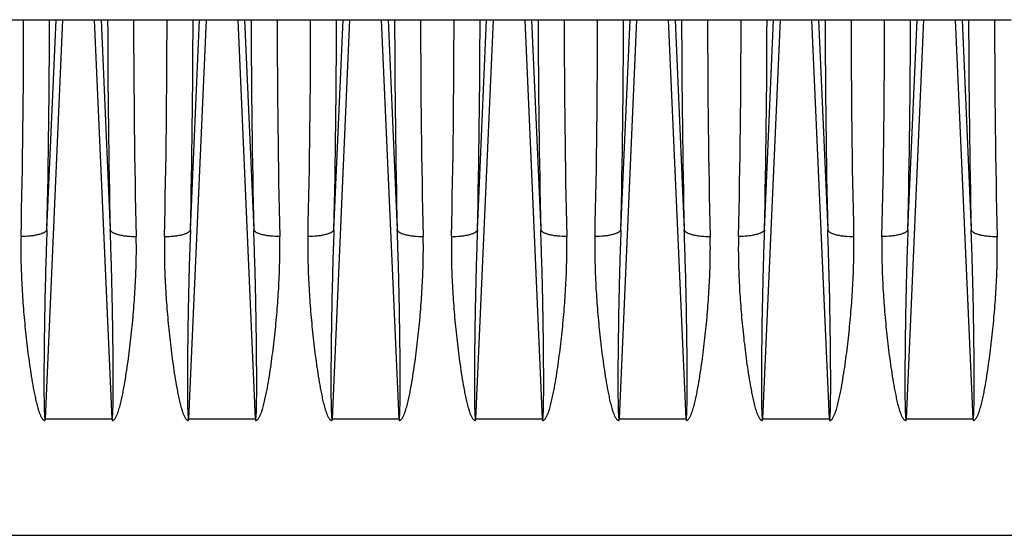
# Model space of a CAD drawing. Extents: x -1680 to 1181, y 8 to 1739.
# Tile 28 of 73: x -828 to -677, y 959 to 1038. Entities that reach past the tile are written whole.
import ezdxf

# ---------------------------------------------------------------- set-up
doc = ezdxf.new("R2010")
doc.units = 0
doc.header["$LTSCALE"] = 65.395
doc.layers.add('SG48_1', color=7, linetype='CONTINUOUS')

msp = doc.modelspace()

# ---------------------------------------------------------------- linework, layer by layer
at = {"layer": 'SG48_1', "color": 6, "linetype": 'CONTINUOUS'}
msp.add_line((-871.33, 1037.55), (-676.33, 1037.55), dxfattribs=at)
at = {"layer": 'SG48_1', "color": 9, "linetype": 'CONTINUOUS'}
for p, q in [((-821.78, 1037.55), (-824.46, 976.38)), ((-824.18, 1005.35), (-822.77, 1037.55)), ((-814.2, 976.38), (-816.89, 1037.55)), ((-815.89, 1037.55), (-814.48, 1005.35)), ((-799.78, 1037.55), (-802.46, 976.38)), ((-802.18, 1005.35), (-800.77, 1037.55)), ((-792.2, 976.38), (-794.89, 1037.55)), ((-793.89, 1037.55), (-792.48, 1005.35)), ((-777.78, 1037.55), (-780.46, 976.38)), ((-780.18, 1005.35), (-778.77, 1037.55)), ((-770.2, 976.38), (-772.89, 1037.55)), ((-771.89, 1037.55), (-770.48, 1005.35)), ((-755.78, 1037.55), (-758.46, 976.38)), ((-758.18, 1005.35), (-756.77, 1037.55)), ((-748.2, 976.38), (-750.89, 1037.55)), ((-749.89, 1037.55), (-748.48, 1005.35)), ((-733.78, 1037.55), (-736.46, 976.38)), ((-736.18, 1005.35), (-734.77, 1037.55)), ((-726.2, 976.38), (-728.89, 1037.55)), ((-727.89, 1037.55), (-726.48, 1005.35)), ((-711.78, 1037.55), (-714.46, 976.38)), ((-714.18, 1005.35), (-712.77, 1037.55)), ((-704.2, 976.38), (-706.89, 1037.55)), ((-705.89, 1037.55), (-704.48, 1005.35)), ((-689.78, 1037.55), (-692.46, 976.38)), ((-692.18, 1005.35), (-690.77, 1037.55)), ((-682.2, 976.38), (-684.89, 1037.55)), ((-683.89, 1037.55), (-682.48, 1005.35)), ((-863.93, 958.51), (-576.33, 958.51))]:
    msp.add_line(p, q, dxfattribs=at)
at = {"layer": 'SG48_1', "color": 2, "linetype": 'CONTINUOUS'}
for p, q in [((-824.46, 976.1), (-824.46, 976.38)), ((-824.46, 976.38), (-814.2, 976.38)), ((-814.2, 976.38), (-814.2, 976.1)), ((-802.46, 976.1), (-802.46, 976.38)), ((-802.46, 976.38), (-792.2, 976.38)), ((-792.2, 976.38), (-792.2, 976.1)), ((-780.46, 976.1), (-780.46, 976.38)), ((-780.46, 976.38), (-770.2, 976.38)), ((-770.2, 976.38), (-770.2, 976.1)), ((-758.46, 976.1), (-758.46, 976.38)), ((-758.46, 976.38), (-748.2, 976.38)), ((-748.2, 976.38), (-748.2, 976.1)), ((-736.46, 976.1), (-736.46, 976.38)), ((-736.46, 976.38), (-726.2, 976.38)), ((-726.2, 976.38), (-726.2, 976.1)), ((-714.46, 976.1), (-714.46, 976.38)), ((-714.46, 976.38), (-704.2, 976.38)), ((-704.2, 976.38), (-704.2, 976.1)), ((-692.46, 976.38), (-682.2, 976.38)), ((-692.46, 976.1), (-692.46, 976.38)), ((-682.2, 976.38), (-682.2, 976.1))]:
    msp.add_line(p, q, dxfattribs=at)
for centre, radius, start, end in [((-2258.07, 1038.03), 1430.31, 358.65005, 359.98065), ((689.18, 1038.86), 1500.08, 180.0503, 181.31901), ((-2236.07, 1038.03), 1430.3, 358.65005, 359.98065), ((711.18, 1038.86), 1500.07, 180.0503, 181.31901), ((-2214.07, 1038.03), 1430.31, 358.65005, 359.98065), ((733.18, 1038.86), 1500.08, 180.0503, 181.31901), ((-2192.07, 1038.03), 1430.3, 358.65005, 359.98065), ((755.18, 1038.86), 1500.07, 180.0503, 181.31901), ((-2170.07, 1038.03), 1430.31, 358.65005, 359.98065), ((777.18, 1038.86), 1500.08, 180.0503, 181.31901), ((-2148.07, 1038.03), 1430.31, 358.65005, 359.98065), ((799.18, 1038.86), 1500.08, 180.0503, 181.31901), ((-2126.07, 1038.03), 1430.31, 358.65005, 359.98065), ((821.18, 1038.86), 1500.08, 180.0503, 181.31901)]:
    msp.add_arc(centre, radius, start, end, dxfattribs=at)
at = {"layer": 'SG48_1', "color": 9, "linetype": 'CONTINUOUS'}
for centre, radius, start, end in [((-2405.44, 1040.88), 1581.66, 358.71278, 359.87929), ((698.5, 1040.04), 1513.38, 180.09439, 181.31354), ((-2315.16, 1040.04), 1513.38, 358.68646, 359.90561), ((788.78, 1040.88), 1581.66, 180.12071, 181.28722), ((-2361.44, 1040.88), 1581.66, 358.71278, 359.87929), ((742.5, 1040.04), 1513.38, 180.09439, 181.31354), ((-2271.16, 1040.04), 1513.38, 358.68646, 359.90561), ((832.78, 1040.88), 1581.66, 180.12071, 181.28722), ((-2317.44, 1040.88), 1581.66, 358.71278, 359.87929), ((786.5, 1040.04), 1513.38, 180.09439, 181.31354), ((-2295.44, 1040.88), 1581.66, 358.71278, 359.87929), ((808.5, 1040.04), 1513.38, 180.09439, 181.31354), ((-2273.44, 1040.88), 1581.66, 358.71278, 359.87929), ((830.5, 1040.04), 1513.38, 180.09439, 181.31354)]:
    msp.add_arc(centre, radius, start, end, dxfattribs=at)
at = {"layer": 'SG48_1', "color": 2, "linetype": 'CONTINUOUS'}
for points, knots in [([(-828.16, 1004.33), (-828.19, 1003.16), (-828.19, 1000.79), (-828.07, 997.24), (-827.84, 993.67), (-827.57, 990.69), (-827.32, 988.29), (-827.1, 986.5), (-826.86, 984.7), (-826.59, 982.9), (-826.33, 981.41), (-826.1, 980.21), (-825.92, 979.32), (-825.74, 978.58), (-825.58, 977.99), (-825.44, 977.55), (-825.31, 977.2), (-825.2, 976.91), (-825.1, 976.71), (-824.99, 976.51), (-824.88, 976.35), (-824.77, 976.24), (-824.68, 976.17), (-824.59, 976.12), (-824.52, 976.1), (-824.48, 976.1), (-824.46, 976.1)], [0, 0, 0, 0, 0.122593, 0.245983, 0.370116, 0.494933, 0.557579, 0.620373, 0.683307, 0.746374, 0.809566, 0.841209, 0.872881, 0.904582, 0.920445, 0.936317, 0.952198, 0.960144, 0.968093, 0.976048, 0.984009, 0.987997, 0.991988, 0.995994, 0.997995, 1, 1, 1, 1]), ([(-814.2, 976.1), (-814.17, 976.1), (-814.09, 976.11), (-813.98, 976.17), (-813.89, 976.24), (-813.79, 976.35), (-813.68, 976.51), (-813.57, 976.71), (-813.47, 976.91), (-813.35, 977.2), (-813.17, 977.7), (-812.96, 978.43), (-812.75, 979.32), (-812.56, 980.21), (-812.33, 981.41), (-812.08, 982.9), (-811.81, 984.7), (-811.57, 986.5), (-811.35, 988.29), (-811.16, 990.09), (-810.98, 991.88), (-810.79, 994.27), (-810.59, 997.24), (-810.49, 1000.2), (-810.47, 1002.57), (-810.48, 1003.74), (-810.5, 1004.33)], [0, 0, 0, 0, 0.003997, 0.007999, 0.011991, 0.01598, 0.023941, 0.031894, 0.039844, 0.04779, 0.063671, 0.095402, 0.127103, 0.158776, 0.190418, 0.253611, 0.316678, 0.379613, 0.442407, 0.505054, 0.567545, 0.629874, 0.754007, 0.877398, 0.938802, 1, 1, 1, 1]), ([(-806.16, 1004.33), (-806.19, 1003.16), (-806.19, 1000.79), (-806.07, 997.24), (-805.84, 993.67), (-805.57, 990.69), (-805.32, 988.29), (-805.1, 986.5), (-804.86, 984.7), (-804.59, 982.9), (-804.33, 981.41), (-804.1, 980.21), (-803.92, 979.32), (-803.74, 978.58), (-803.58, 977.99), (-803.44, 977.55), (-803.29, 977.12), (-803.14, 976.77), (-802.99, 976.51), (-802.88, 976.35), (-802.77, 976.24), (-802.68, 976.17), (-802.58, 976.11), (-802.5, 976.1), (-802.46, 976.1)], [0, 0, 0, 0, 0.122595, 0.245987, 0.370121, 0.49494, 0.557587, 0.620382, 0.683317, 0.746385, 0.809579, 0.841222, 0.872894, 0.904596, 0.92046, 0.936331, 0.952212, 0.968103, 0.976057, 0.984018, 0.988006, 0.991998, 0.996003, 1, 1, 1, 1]), ([(-792.2, 976.1), (-792.17, 976.1), (-792.09, 976.11), (-791.95, 976.18), (-791.81, 976.32), (-791.68, 976.51), (-791.53, 976.77), (-791.38, 977.12), (-791.17, 977.7), (-790.96, 978.43), (-790.75, 979.32), (-790.56, 980.21), (-790.33, 981.41), (-790.08, 982.9), (-789.81, 984.7), (-789.57, 986.5), (-789.35, 988.29), (-789.09, 990.69), (-788.82, 993.67), (-788.63, 996.65), (-788.53, 999.02), (-788.47, 1001.39), (-788.47, 1003.16), (-788.5, 1004.33)], [0, 0, 0, 0, 0.003999, 0.007999, 0.015961, 0.023921, 0.031876, 0.047767, 0.063648, 0.09538, 0.127083, 0.158756, 0.190399, 0.253594, 0.316662, 0.379599, 0.442395, 0.505043, 0.629864, 0.754002, 0.815797, 0.8774, 1, 1, 1, 1]), ([(-784.16, 1004.33), (-784.19, 1003.16), (-784.19, 1000.79), (-784.07, 997.24), (-783.84, 993.67), (-783.57, 990.69), (-783.32, 988.29), (-783.1, 986.5), (-782.86, 984.7), (-782.59, 982.9), (-782.33, 981.41), (-782.1, 980.21), (-781.92, 979.32), (-781.74, 978.58), (-781.58, 977.99), (-781.44, 977.55), (-781.31, 977.2), (-781.2, 976.91), (-781.1, 976.71), (-780.99, 976.51), (-780.88, 976.35), (-780.77, 976.24), (-780.68, 976.17), (-780.59, 976.12), (-780.52, 976.1), (-780.48, 976.1), (-780.46, 976.1)], [0, 0, 0, 0, 0.122593, 0.245983, 0.370116, 0.494933, 0.557579, 0.620373, 0.683307, 0.746374, 0.809566, 0.841209, 0.872881, 0.904582, 0.920445, 0.936317, 0.952198, 0.960144, 0.968093, 0.976048, 0.984009, 0.987997, 0.991988, 0.995994, 0.997995, 1, 1, 1, 1]), ([(-770.2, 976.1), (-770.17, 976.1), (-770.09, 976.11), (-769.98, 976.17), (-769.89, 976.24), (-769.79, 976.35), (-769.68, 976.51), (-769.57, 976.71), (-769.47, 976.91), (-769.35, 977.2), (-769.17, 977.7), (-768.96, 978.43), (-768.75, 979.32), (-768.56, 980.21), (-768.33, 981.41), (-768.08, 982.9), (-767.81, 984.7), (-767.57, 986.5), (-767.35, 988.29), (-767.16, 990.09), (-766.98, 991.88), (-766.79, 994.27), (-766.59, 997.24), (-766.49, 1000.2), (-766.47, 1002.57), (-766.48, 1003.74), (-766.5, 1004.33)], [0, 0, 0, 0, 0.003997, 0.007999, 0.011991, 0.01598, 0.023941, 0.031894, 0.039844, 0.04779, 0.063671, 0.095402, 0.127103, 0.158776, 0.190418, 0.253611, 0.316678, 0.379613, 0.442407, 0.505054, 0.567545, 0.629874, 0.754007, 0.877398, 0.938802, 1, 1, 1, 1]), ([(-762.16, 1004.33), (-762.19, 1003.16), (-762.19, 1000.79), (-762.07, 997.24), (-761.84, 993.67), (-761.57, 990.69), (-761.32, 988.29), (-761.1, 986.5), (-760.86, 984.7), (-760.59, 982.9), (-760.33, 981.41), (-760.1, 980.21), (-759.92, 979.32), (-759.74, 978.58), (-759.58, 977.99), (-759.44, 977.55), (-759.29, 977.12), (-759.14, 976.77), (-758.99, 976.51), (-758.88, 976.35), (-758.77, 976.24), (-758.68, 976.17), (-758.58, 976.11), (-758.5, 976.1), (-758.46, 976.1)], [0, 0, 0, 0, 0.122595, 0.245987, 0.370121, 0.49494, 0.557587, 0.620382, 0.683317, 0.746385, 0.809579, 0.841222, 0.872894, 0.904596, 0.92046, 0.936331, 0.952212, 0.968103, 0.976057, 0.984018, 0.988006, 0.991998, 0.996003, 1, 1, 1, 1]), ([(-748.2, 976.1), (-748.17, 976.1), (-748.09, 976.11), (-747.95, 976.18), (-747.81, 976.32), (-747.68, 976.51), (-747.53, 976.77), (-747.38, 977.12), (-747.17, 977.7), (-746.96, 978.43), (-746.75, 979.32), (-746.56, 980.21), (-746.33, 981.41), (-746.08, 982.9), (-745.81, 984.7), (-745.57, 986.5), (-745.35, 988.29), (-745.09, 990.69), (-744.82, 993.67), (-744.63, 996.65), (-744.53, 999.02), (-744.47, 1001.39), (-744.47, 1003.16), (-744.5, 1004.33)], [0, 0, 0, 0, 0.003999, 0.007999, 0.015961, 0.023921, 0.031876, 0.047767, 0.063648, 0.09538, 0.127083, 0.158756, 0.190399, 0.253594, 0.316662, 0.379599, 0.442395, 0.505043, 0.629864, 0.754002, 0.815797, 0.8774, 1, 1, 1, 1]), ([(-740.16, 1004.33), (-740.19, 1003.16), (-740.19, 1000.79), (-740.07, 997.24), (-739.84, 993.67), (-739.57, 990.69), (-739.32, 988.29), (-739.1, 986.5), (-738.86, 984.7), (-738.59, 982.9), (-738.33, 981.41), (-738.1, 980.21), (-737.92, 979.32), (-737.74, 978.58), (-737.58, 977.99), (-737.44, 977.55), (-737.31, 977.2), (-737.2, 976.91), (-737.1, 976.71), (-736.99, 976.51), (-736.88, 976.35), (-736.77, 976.24), (-736.68, 976.17), (-736.59, 976.12), (-736.52, 976.1), (-736.48, 976.1), (-736.46, 976.1)], [0, 0, 0, 0, 0.122593, 0.245983, 0.370116, 0.494933, 0.557579, 0.620373, 0.683307, 0.746374, 0.809566, 0.841209, 0.872881, 0.904582, 0.920445, 0.936317, 0.952198, 0.960144, 0.968093, 0.976048, 0.984009, 0.987997, 0.991988, 0.995994, 0.997995, 1, 1, 1, 1]), ([(-726.2, 976.1), (-726.17, 976.1), (-726.09, 976.11), (-725.98, 976.17), (-725.89, 976.24), (-725.79, 976.35), (-725.68, 976.51), (-725.57, 976.71), (-725.47, 976.91), (-725.35, 977.2), (-725.17, 977.7), (-724.96, 978.43), (-724.75, 979.32), (-724.56, 980.21), (-724.33, 981.41), (-724.08, 982.9), (-723.81, 984.7), (-723.57, 986.5), (-723.35, 988.29), (-723.16, 990.09), (-722.98, 991.88), (-722.79, 994.27), (-722.59, 997.24), (-722.49, 1000.2), (-722.47, 1002.57), (-722.48, 1003.74), (-722.5, 1004.33)], [0, 0, 0, 0, 0.003997, 0.007999, 0.011991, 0.01598, 0.023941, 0.031894, 0.039844, 0.04779, 0.063671, 0.095402, 0.127103, 0.158776, 0.190418, 0.253611, 0.316678, 0.379613, 0.442407, 0.505054, 0.567545, 0.629874, 0.754007, 0.877398, 0.938802, 1, 1, 1, 1]), ([(-718.16, 1004.33), (-718.19, 1003.16), (-718.19, 1000.79), (-718.07, 997.24), (-717.84, 993.67), (-717.57, 990.69), (-717.32, 988.29), (-717.1, 986.5), (-716.86, 984.7), (-716.59, 982.9), (-716.33, 981.41), (-716.1, 980.21), (-715.92, 979.32), (-715.74, 978.58), (-715.58, 977.99), (-715.44, 977.55), (-715.31, 977.2), (-715.2, 976.91), (-715.1, 976.71), (-714.99, 976.51), (-714.88, 976.35), (-714.77, 976.24), (-714.68, 976.17), (-714.59, 976.12), (-714.52, 976.1), (-714.48, 976.1), (-714.46, 976.1)], [0, 0, 0, 0, 0.122593, 0.245983, 0.370116, 0.494933, 0.557579, 0.620373, 0.683307, 0.746374, 0.809566, 0.841209, 0.872881, 0.904582, 0.920445, 0.936317, 0.952198, 0.960144, 0.968093, 0.976048, 0.984009, 0.987997, 0.991988, 0.995994, 0.997995, 1, 1, 1, 1]), ([(-704.2, 976.1), (-704.17, 976.1), (-704.09, 976.11), (-703.98, 976.17), (-703.89, 976.24), (-703.79, 976.35), (-703.68, 976.51), (-703.57, 976.71), (-703.47, 976.91), (-703.35, 977.2), (-703.17, 977.7), (-702.96, 978.43), (-702.75, 979.32), (-702.56, 980.21), (-702.33, 981.41), (-702.08, 982.9), (-701.81, 984.7), (-701.57, 986.5), (-701.35, 988.29), (-701.16, 990.09), (-700.98, 991.88), (-700.79, 994.27), (-700.59, 997.24), (-700.49, 1000.2), (-700.47, 1002.57), (-700.48, 1003.74), (-700.5, 1004.33)], [0, 0, 0, 0, 0.003997, 0.007999, 0.011991, 0.01598, 0.023941, 0.031894, 0.039844, 0.04779, 0.063671, 0.095402, 0.127103, 0.158776, 0.190418, 0.253611, 0.316678, 0.379613, 0.442407, 0.505054, 0.567545, 0.629874, 0.754007, 0.877398, 0.938802, 1, 1, 1, 1]), ([(-696.16, 1004.33), (-696.19, 1003.16), (-696.19, 1000.79), (-696.07, 997.24), (-695.84, 993.67), (-695.57, 990.69), (-695.32, 988.29), (-695.1, 986.5), (-694.86, 984.7), (-694.59, 982.9), (-694.33, 981.41), (-694.1, 980.21), (-693.92, 979.32), (-693.74, 978.58), (-693.58, 977.99), (-693.44, 977.55), (-693.31, 977.2), (-693.2, 976.91), (-693.1, 976.71), (-692.99, 976.51), (-692.88, 976.35), (-692.77, 976.24), (-692.68, 976.17), (-692.59, 976.12), (-692.52, 976.1), (-692.48, 976.1), (-692.46, 976.1)], [0, 0, 0, 0, 0.122593, 0.245983, 0.370116, 0.494933, 0.557579, 0.620373, 0.683307, 0.746374, 0.809566, 0.841209, 0.872881, 0.904582, 0.920445, 0.936317, 0.952198, 0.960144, 0.968093, 0.976048, 0.984009, 0.987997, 0.991988, 0.995994, 0.997995, 1, 1, 1, 1]), ([(-682.2, 976.1), (-682.17, 976.1), (-682.09, 976.11), (-681.98, 976.17), (-681.89, 976.24), (-681.79, 976.35), (-681.68, 976.51), (-681.57, 976.71), (-681.47, 976.91), (-681.35, 977.2), (-681.17, 977.7), (-680.96, 978.43), (-680.75, 979.32), (-680.56, 980.21), (-680.33, 981.41), (-680.08, 982.9), (-679.81, 984.7), (-679.57, 986.5), (-679.35, 988.29), (-679.16, 990.09), (-678.98, 991.88), (-678.79, 994.27), (-678.59, 997.24), (-678.49, 1000.2), (-678.47, 1002.57), (-678.48, 1003.74), (-678.5, 1004.33)], [0, 0, 0, 0, 0.003997, 0.007999, 0.011991, 0.01598, 0.023941, 0.031894, 0.039844, 0.04779, 0.063671, 0.095402, 0.127103, 0.158776, 0.190418, 0.253611, 0.316678, 0.379613, 0.442407, 0.505054, 0.567545, 0.629874, 0.754007, 0.877398, 0.938802, 1, 1, 1, 1])]:
    msp.add_open_spline(points, degree=3, knots=knots, dxfattribs=at)
at = {"layer": 'SG48_1', "color": 9, "linetype": 'CONTINUOUS'}
for points, knots in [([(-824.18, 1005.35), (-824.21, 1005.28), (-824.32, 1005.11), (-824.59, 1004.92), (-824.99, 1004.74), (-825.5, 1004.58), (-826.11, 1004.46), (-827, 1004.34), (-827.7, 1004.32), (-828.16, 1004.33)], [0, 0, 0, 0, 0.056449, 0.133055, 0.23515, 0.36238, 0.510292, 0.671529, 1, 1, 1, 1]), ([(-824.18, 1005.35), (-824.23, 1004.14), (-824.32, 1001.7), (-824.42, 998.05), (-824.49, 995), (-824.54, 992.55), (-824.57, 990.72), (-824.59, 988.89), (-824.62, 987.05), (-824.63, 985.52), (-824.64, 984.3), (-824.64, 983.39), (-824.64, 982.47), (-824.65, 981.56), (-824.64, 980.65), (-824.64, 979.89), (-824.63, 979.28), (-824.63, 978.83), (-824.62, 978.38), (-824.61, 977.93), (-824.6, 977.56), (-824.58, 977.27), (-824.57, 977.05), (-824.56, 976.84), (-824.54, 976.67), (-824.52, 976.55), (-824.51, 976.47), (-824.5, 976.41), (-824.47, 976.37), (-824.46, 976.38)], [0, 0, 0, 0, 0.125819, 0.25193, 0.378243, 0.441452, 0.504684, 0.567929, 0.631172, 0.694397, 0.725994, 0.757575, 0.789132, 0.820654, 0.852126, 0.883518, 0.899171, 0.914779, 0.930328, 0.945784, 0.961091, 0.968653, 0.976109, 0.983398, 0.990363, 0.99362, 0.996527, 0.998808, 1, 1, 1, 1]), ([(-814.48, 1005.35), (-814.46, 1005.28), (-814.34, 1005.11), (-814.07, 1004.92), (-813.67, 1004.73), (-813.16, 1004.58), (-812.55, 1004.46), (-811.66, 1004.34), (-810.96, 1004.32), (-810.5, 1004.33)], [0, 0, 0, 0, 0.056651, 0.133527, 0.235914, 0.363363, 0.511329, 0.672406, 1, 1, 1, 1]), ([(-814.2, 976.38), (-814.19, 976.37), (-814.17, 976.41), (-814.16, 976.47), (-814.14, 976.55), (-814.12, 976.67), (-814.11, 976.84), (-814.09, 977.05), (-814.08, 977.27), (-814.07, 977.56), (-814.06, 977.93), (-814.05, 978.38), (-814.04, 978.83), (-814.03, 979.28), (-814.03, 979.89), (-814.02, 980.65), (-814.02, 981.56), (-814.02, 982.47), (-814.02, 983.39), (-814.03, 984.3), (-814.04, 985.52), (-814.05, 987.05), (-814.07, 988.89), (-814.1, 990.72), (-814.13, 992.55), (-814.17, 995), (-814.24, 998.05), (-814.35, 1001.7), (-814.43, 1004.14), (-814.48, 1005.35)], [0, 0, 0, 0, 0.001192, 0.003473, 0.006379, 0.009635, 0.0166, 0.023889, 0.031345, 0.038907, 0.054213, 0.06967, 0.085218, 0.100827, 0.116479, 0.147872, 0.179344, 0.210867, 0.242423, 0.274004, 0.305601, 0.368827, 0.43207, 0.495315, 0.558547, 0.621756, 0.74807, 0.874181, 1, 1, 1, 1]), ([(-806.16, 1004.33), (-805.7, 1004.32), (-805.01, 1004.34), (-804.11, 1004.46), (-803.5, 1004.58), (-802.99, 1004.73), (-802.59, 1004.92), (-802.32, 1005.11), (-802.21, 1005.28), (-802.18, 1005.35)], [0, 0, 0, 0, 0.327594, 0.488671, 0.636637, 0.764086, 0.866473, 0.943349, 1, 1, 1, 1]), ([(-802.18, 1005.35), (-802.23, 1004.14), (-802.32, 1001.7), (-802.42, 998.05), (-802.49, 995), (-802.54, 992.55), (-802.57, 990.72), (-802.59, 988.89), (-802.62, 987.05), (-802.63, 985.52), (-802.64, 984.3), (-802.64, 983.39), (-802.64, 982.47), (-802.65, 981.56), (-802.64, 980.65), (-802.64, 979.89), (-802.63, 979.28), (-802.63, 978.83), (-802.62, 978.38), (-802.61, 977.93), (-802.6, 977.56), (-802.58, 977.27), (-802.57, 977.05), (-802.56, 976.84), (-802.54, 976.67), (-802.52, 976.55), (-802.51, 976.47), (-802.5, 976.41), (-802.47, 976.37), (-802.46, 976.38)], [0, 0, 0, 0, 0.125819, 0.25193, 0.378244, 0.441453, 0.504685, 0.567929, 0.631173, 0.694398, 0.725995, 0.757576, 0.789132, 0.820655, 0.852126, 0.883519, 0.899172, 0.914781, 0.930329, 0.945785, 0.961092, 0.968654, 0.97611, 0.983399, 0.990364, 0.99362, 0.996527, 0.998808, 1, 1, 1, 1]), ([(-792.2, 976.38), (-792.19, 976.37), (-792.17, 976.41), (-792.16, 976.47), (-792.14, 976.55), (-792.12, 976.67), (-792.11, 976.84), (-792.09, 977.05), (-792.08, 977.27), (-792.07, 977.56), (-792.06, 977.93), (-792.05, 978.38), (-792.04, 978.83), (-792.03, 979.28), (-792.03, 979.89), (-792.02, 980.65), (-792.02, 981.56), (-792.02, 982.47), (-792.02, 983.39), (-792.03, 984.3), (-792.04, 985.52), (-792.05, 987.05), (-792.07, 988.89), (-792.1, 990.72), (-792.13, 992.55), (-792.17, 995), (-792.24, 998.05), (-792.35, 1001.7), (-792.43, 1004.14), (-792.48, 1005.35)], [0, 0, 0, 0, 0.001192, 0.003474, 0.006381, 0.009638, 0.016604, 0.023892, 0.031349, 0.03891, 0.054217, 0.069674, 0.085222, 0.100831, 0.116483, 0.147876, 0.179347, 0.21087, 0.242426, 0.274007, 0.305604, 0.368829, 0.432072, 0.495317, 0.558548, 0.621757, 0.74807, 0.874181, 1, 1, 1, 1]), ([(-788.5, 1004.33), (-788.96, 1004.32), (-789.66, 1004.34), (-790.55, 1004.46), (-791.16, 1004.58), (-791.67, 1004.73), (-792.07, 1004.92), (-792.34, 1005.11), (-792.46, 1005.28), (-792.48, 1005.35)], [0, 0, 0, 0, 0.327594, 0.488671, 0.636637, 0.764086, 0.866473, 0.943349, 1, 1, 1, 1]), ([(-780.18, 1005.35), (-780.21, 1005.28), (-780.32, 1005.11), (-780.59, 1004.92), (-780.99, 1004.74), (-781.5, 1004.58), (-782.11, 1004.46), (-783, 1004.34), (-783.7, 1004.32), (-784.16, 1004.33)], [0, 0, 0, 0, 0.056449, 0.133055, 0.23515, 0.36238, 0.510292, 0.671529, 1, 1, 1, 1]), ([(-780.18, 1005.35), (-780.23, 1004.14), (-780.32, 1001.7), (-780.42, 998.05), (-780.49, 995), (-780.54, 992.55), (-780.57, 990.72), (-780.59, 988.89), (-780.62, 987.05), (-780.63, 985.52), (-780.64, 984.3), (-780.64, 983.39), (-780.64, 982.47), (-780.65, 981.56), (-780.64, 980.65), (-780.64, 979.89), (-780.63, 979.28), (-780.63, 978.83), (-780.62, 978.38), (-780.61, 977.93), (-780.6, 977.56), (-780.58, 977.27), (-780.57, 977.05), (-780.56, 976.84), (-780.54, 976.67), (-780.52, 976.55), (-780.51, 976.47), (-780.5, 976.41), (-780.47, 976.37), (-780.46, 976.38)], [0, 0, 0, 0, 0.125819, 0.25193, 0.378243, 0.441452, 0.504684, 0.567929, 0.631172, 0.694397, 0.725994, 0.757575, 0.789132, 0.820654, 0.852126, 0.883518, 0.899171, 0.914779, 0.930328, 0.945784, 0.961091, 0.968653, 0.976109, 0.983398, 0.990363, 0.99362, 0.996527, 0.998808, 1, 1, 1, 1]), ([(-770.48, 1005.35), (-770.46, 1005.28), (-770.34, 1005.11), (-770.07, 1004.92), (-769.67, 1004.73), (-769.16, 1004.58), (-768.55, 1004.46), (-767.66, 1004.34), (-766.96, 1004.32), (-766.5, 1004.33)], [0, 0, 0, 0, 0.056651, 0.133527, 0.235914, 0.363363, 0.511329, 0.672406, 1, 1, 1, 1]), ([(-770.2, 976.38), (-770.19, 976.37), (-770.17, 976.41), (-770.16, 976.47), (-770.14, 976.55), (-770.12, 976.67), (-770.11, 976.84), (-770.09, 977.05), (-770.08, 977.27), (-770.07, 977.56), (-770.06, 977.93), (-770.05, 978.38), (-770.04, 978.83), (-770.03, 979.28), (-770.03, 979.89), (-770.02, 980.65), (-770.02, 981.56), (-770.02, 982.47), (-770.02, 983.39), (-770.03, 984.3), (-770.04, 985.52), (-770.05, 987.05), (-770.07, 988.89), (-770.1, 990.72), (-770.13, 992.55), (-770.17, 995), (-770.24, 998.05), (-770.35, 1001.7), (-770.43, 1004.14), (-770.48, 1005.35)], [0, 0, 0, 0, 0.001192, 0.003473, 0.006379, 0.009635, 0.0166, 0.023889, 0.031345, 0.038907, 0.054213, 0.06967, 0.085218, 0.100827, 0.116479, 0.147872, 0.179344, 0.210867, 0.242423, 0.274004, 0.305601, 0.368827, 0.43207, 0.495315, 0.558547, 0.621756, 0.74807, 0.874181, 1, 1, 1, 1]), ([(-762.16, 1004.33), (-761.7, 1004.32), (-761.01, 1004.34), (-760.11, 1004.46), (-759.5, 1004.58), (-758.99, 1004.73), (-758.59, 1004.92), (-758.32, 1005.11), (-758.21, 1005.28), (-758.18, 1005.35)], [0, 0, 0, 0, 0.327594, 0.488671, 0.636637, 0.764086, 0.866473, 0.943349, 1, 1, 1, 1]), ([(-758.18, 1005.35), (-758.23, 1004.14), (-758.32, 1001.7), (-758.42, 998.05), (-758.49, 995), (-758.54, 992.55), (-758.57, 990.72), (-758.59, 988.89), (-758.62, 987.05), (-758.63, 985.52), (-758.64, 984.3), (-758.64, 983.39), (-758.64, 982.47), (-758.65, 981.56), (-758.64, 980.65), (-758.64, 979.89), (-758.63, 979.28), (-758.63, 978.83), (-758.62, 978.38), (-758.61, 977.93), (-758.6, 977.56), (-758.58, 977.27), (-758.57, 977.05), (-758.56, 976.84), (-758.54, 976.67), (-758.52, 976.55), (-758.51, 976.47), (-758.5, 976.41), (-758.47, 976.37), (-758.46, 976.38)], [0, 0, 0, 0, 0.125819, 0.25193, 0.378244, 0.441453, 0.504685, 0.567929, 0.631173, 0.694398, 0.725995, 0.757576, 0.789132, 0.820655, 0.852126, 0.883519, 0.899172, 0.914781, 0.930329, 0.945785, 0.961092, 0.968654, 0.97611, 0.983399, 0.990364, 0.99362, 0.996527, 0.998808, 1, 1, 1, 1]), ([(-748.2, 976.38), (-748.19, 976.37), (-748.17, 976.41), (-748.16, 976.47), (-748.14, 976.55), (-748.12, 976.67), (-748.11, 976.84), (-748.09, 977.05), (-748.08, 977.27), (-748.07, 977.56), (-748.06, 977.93), (-748.05, 978.38), (-748.04, 978.83), (-748.03, 979.28), (-748.03, 979.89), (-748.02, 980.65), (-748.02, 981.56), (-748.02, 982.47), (-748.02, 983.39), (-748.03, 984.3), (-748.04, 985.52), (-748.05, 987.05), (-748.07, 988.89), (-748.1, 990.72), (-748.13, 992.55), (-748.17, 995), (-748.24, 998.05), (-748.35, 1001.7), (-748.43, 1004.14), (-748.48, 1005.35)], [0, 0, 0, 0, 0.001192, 0.003474, 0.006381, 0.009638, 0.016604, 0.023892, 0.031349, 0.03891, 0.054217, 0.069674, 0.085222, 0.100831, 0.116483, 0.147876, 0.179347, 0.21087, 0.242426, 0.274007, 0.305604, 0.368829, 0.432072, 0.495317, 0.558548, 0.621757, 0.74807, 0.874181, 1, 1, 1, 1]), ([(-744.5, 1004.33), (-744.96, 1004.32), (-745.66, 1004.34), (-746.55, 1004.46), (-747.16, 1004.58), (-747.67, 1004.73), (-748.07, 1004.92), (-748.34, 1005.11), (-748.46, 1005.28), (-748.48, 1005.35)], [0, 0, 0, 0, 0.327594, 0.488671, 0.636637, 0.764086, 0.866473, 0.943349, 1, 1, 1, 1]), ([(-736.18, 1005.35), (-736.21, 1005.28), (-736.32, 1005.11), (-736.59, 1004.92), (-736.99, 1004.74), (-737.5, 1004.58), (-738.11, 1004.46), (-739, 1004.34), (-739.7, 1004.32), (-740.16, 1004.33)], [0, 0, 0, 0, 0.056449, 0.133055, 0.23515, 0.36238, 0.510292, 0.671529, 1, 1, 1, 1]), ([(-736.18, 1005.35), (-736.23, 1004.14), (-736.32, 1001.7), (-736.42, 998.05), (-736.49, 995), (-736.54, 992.55), (-736.57, 990.72), (-736.59, 988.89), (-736.62, 987.05), (-736.63, 985.52), (-736.64, 984.3), (-736.64, 983.39), (-736.64, 982.47), (-736.65, 981.56), (-736.64, 980.65), (-736.64, 979.89), (-736.63, 979.28), (-736.63, 978.83), (-736.62, 978.38), (-736.61, 977.93), (-736.6, 977.56), (-736.58, 977.27), (-736.57, 977.05), (-736.56, 976.84), (-736.54, 976.67), (-736.52, 976.55), (-736.51, 976.47), (-736.5, 976.41), (-736.47, 976.37), (-736.46, 976.38)], [0, 0, 0, 0, 0.125819, 0.25193, 0.378243, 0.441452, 0.504684, 0.567929, 0.631172, 0.694397, 0.725994, 0.757575, 0.789132, 0.820654, 0.852126, 0.883518, 0.899171, 0.914779, 0.930328, 0.945784, 0.961091, 0.968653, 0.976109, 0.983398, 0.990363, 0.99362, 0.996527, 0.998808, 1, 1, 1, 1]), ([(-726.2, 976.38), (-726.19, 976.37), (-726.17, 976.41), (-726.16, 976.47), (-726.14, 976.55), (-726.12, 976.67), (-726.11, 976.84), (-726.09, 977.05), (-726.08, 977.27), (-726.07, 977.56), (-726.06, 977.93), (-726.05, 978.38), (-726.04, 978.83), (-726.03, 979.28), (-726.03, 979.89), (-726.02, 980.65), (-726.02, 981.56), (-726.02, 982.47), (-726.02, 983.39), (-726.03, 984.3), (-726.04, 985.52), (-726.05, 987.05), (-726.07, 988.89), (-726.1, 990.72), (-726.13, 992.55), (-726.17, 995), (-726.24, 998.05), (-726.35, 1001.7), (-726.43, 1004.14), (-726.48, 1005.35)], [0, 0, 0, 0, 0.001192, 0.003473, 0.006379, 0.009635, 0.0166, 0.023889, 0.031345, 0.038907, 0.054213, 0.06967, 0.085218, 0.100827, 0.116479, 0.147872, 0.179344, 0.210867, 0.242423, 0.274004, 0.305601, 0.368827, 0.43207, 0.495315, 0.558547, 0.621756, 0.74807, 0.874181, 1, 1, 1, 1]), ([(-726.48, 1005.35), (-726.46, 1005.28), (-726.34, 1005.11), (-726.07, 1004.92), (-725.67, 1004.73), (-725.16, 1004.58), (-724.55, 1004.46), (-723.66, 1004.34), (-722.96, 1004.32), (-722.5, 1004.33)], [0, 0, 0, 0, 0.056651, 0.133527, 0.235914, 0.363363, 0.511329, 0.672406, 1, 1, 1, 1]), ([(-714.18, 1005.35), (-714.21, 1005.28), (-714.32, 1005.11), (-714.59, 1004.92), (-714.99, 1004.74), (-715.5, 1004.58), (-716.11, 1004.46), (-717, 1004.34), (-717.7, 1004.32), (-718.16, 1004.33)], [0, 0, 0, 0, 0.056449, 0.133055, 0.23515, 0.36238, 0.510292, 0.671529, 1, 1, 1, 1]), ([(-714.18, 1005.35), (-714.23, 1004.14), (-714.32, 1001.7), (-714.42, 998.05), (-714.49, 995), (-714.54, 992.55), (-714.57, 990.72), (-714.59, 988.89), (-714.62, 987.05), (-714.63, 985.52), (-714.64, 984.3), (-714.64, 983.39), (-714.64, 982.47), (-714.65, 981.56), (-714.64, 980.65), (-714.64, 979.89), (-714.63, 979.28), (-714.63, 978.83), (-714.62, 978.38), (-714.61, 977.93), (-714.6, 977.56), (-714.58, 977.27), (-714.57, 977.05), (-714.56, 976.84), (-714.54, 976.67), (-714.52, 976.55), (-714.51, 976.47), (-714.5, 976.41), (-714.47, 976.37), (-714.46, 976.38)], [0, 0, 0, 0, 0.125819, 0.25193, 0.378243, 0.441452, 0.504684, 0.567929, 0.631172, 0.694397, 0.725994, 0.757575, 0.789132, 0.820654, 0.852126, 0.883518, 0.899171, 0.914779, 0.930328, 0.945784, 0.961091, 0.968653, 0.976109, 0.983398, 0.990363, 0.99362, 0.996527, 0.998808, 1, 1, 1, 1]), ([(-704.2, 976.38), (-704.19, 976.37), (-704.17, 976.41), (-704.16, 976.47), (-704.14, 976.55), (-704.12, 976.67), (-704.11, 976.84), (-704.09, 977.05), (-704.08, 977.27), (-704.07, 977.56), (-704.06, 977.93), (-704.05, 978.38), (-704.04, 978.83), (-704.03, 979.28), (-704.03, 979.89), (-704.02, 980.65), (-704.02, 981.56), (-704.02, 982.47), (-704.02, 983.39), (-704.03, 984.3), (-704.04, 985.52), (-704.05, 987.05), (-704.07, 988.89), (-704.1, 990.72), (-704.13, 992.55), (-704.17, 995), (-704.24, 998.05), (-704.35, 1001.7), (-704.43, 1004.14), (-704.48, 1005.35)], [0, 0, 0, 0, 0.001192, 0.003473, 0.006379, 0.009635, 0.0166, 0.023889, 0.031345, 0.038907, 0.054213, 0.06967, 0.085218, 0.100827, 0.116479, 0.147872, 0.179344, 0.210867, 0.242423, 0.274004, 0.305601, 0.368827, 0.43207, 0.495315, 0.558547, 0.621756, 0.74807, 0.874181, 1, 1, 1, 1]), ([(-704.48, 1005.35), (-704.46, 1005.28), (-704.34, 1005.11), (-704.07, 1004.92), (-703.67, 1004.73), (-703.16, 1004.58), (-702.55, 1004.46), (-701.66, 1004.34), (-700.96, 1004.32), (-700.5, 1004.33)], [0, 0, 0, 0, 0.056651, 0.133527, 0.235914, 0.363363, 0.511329, 0.672406, 1, 1, 1, 1]), ([(-692.18, 1005.35), (-692.21, 1005.28), (-692.32, 1005.11), (-692.59, 1004.92), (-692.99, 1004.74), (-693.5, 1004.58), (-694.11, 1004.46), (-695, 1004.34), (-695.7, 1004.32), (-696.16, 1004.33)], [0, 0, 0, 0, 0.056449, 0.133055, 0.23515, 0.36238, 0.510292, 0.671529, 1, 1, 1, 1]), ([(-692.18, 1005.35), (-692.23, 1004.14), (-692.32, 1001.7), (-692.42, 998.05), (-692.49, 995), (-692.54, 992.55), (-692.57, 990.72), (-692.59, 988.89), (-692.62, 987.05), (-692.63, 985.52), (-692.64, 984.3), (-692.64, 983.39), (-692.64, 982.47), (-692.65, 981.56), (-692.64, 980.65), (-692.64, 979.89), (-692.63, 979.28), (-692.63, 978.83), (-692.62, 978.38), (-692.61, 977.93), (-692.6, 977.56), (-692.58, 977.27), (-692.57, 977.05), (-692.56, 976.84), (-692.54, 976.67), (-692.52, 976.55), (-692.51, 976.47), (-692.5, 976.41), (-692.47, 976.37), (-692.46, 976.38)], [0, 0, 0, 0, 0.125819, 0.25193, 0.378243, 0.441452, 0.504684, 0.567929, 0.631172, 0.694397, 0.725994, 0.757575, 0.789132, 0.820654, 0.852126, 0.883518, 0.899171, 0.914779, 0.930328, 0.945784, 0.961091, 0.968653, 0.976109, 0.983398, 0.990363, 0.99362, 0.996527, 0.998808, 1, 1, 1, 1]), ([(-682.2, 976.38), (-682.19, 976.37), (-682.17, 976.41), (-682.16, 976.47), (-682.14, 976.55), (-682.12, 976.67), (-682.11, 976.84), (-682.09, 977.05), (-682.08, 977.27), (-682.07, 977.56), (-682.06, 977.93), (-682.05, 978.38), (-682.04, 978.83), (-682.03, 979.28), (-682.03, 979.89), (-682.02, 980.65), (-682.02, 981.56), (-682.02, 982.47), (-682.02, 983.39), (-682.03, 984.3), (-682.04, 985.52), (-682.05, 987.05), (-682.07, 988.89), (-682.1, 990.72), (-682.13, 992.55), (-682.17, 995), (-682.24, 998.05), (-682.35, 1001.7), (-682.43, 1004.14), (-682.48, 1005.35)], [0, 0, 0, 0, 0.001192, 0.003473, 0.006379, 0.009635, 0.0166, 0.023889, 0.031345, 0.038907, 0.054213, 0.06967, 0.085218, 0.100827, 0.116479, 0.147872, 0.179344, 0.210867, 0.242423, 0.274004, 0.305601, 0.368827, 0.43207, 0.495315, 0.558547, 0.621756, 0.74807, 0.874181, 1, 1, 1, 1]), ([(-682.48, 1005.35), (-682.46, 1005.28), (-682.34, 1005.11), (-682.07, 1004.92), (-681.67, 1004.73), (-681.16, 1004.58), (-680.55, 1004.46), (-679.66, 1004.34), (-678.96, 1004.32), (-678.5, 1004.33)], [0, 0, 0, 0, 0.056651, 0.133527, 0.235914, 0.363363, 0.511329, 0.672406, 1, 1, 1, 1])]:
    msp.add_open_spline(points, degree=3, knots=knots, dxfattribs=at)

doc.saveas('drawing.dxf')
